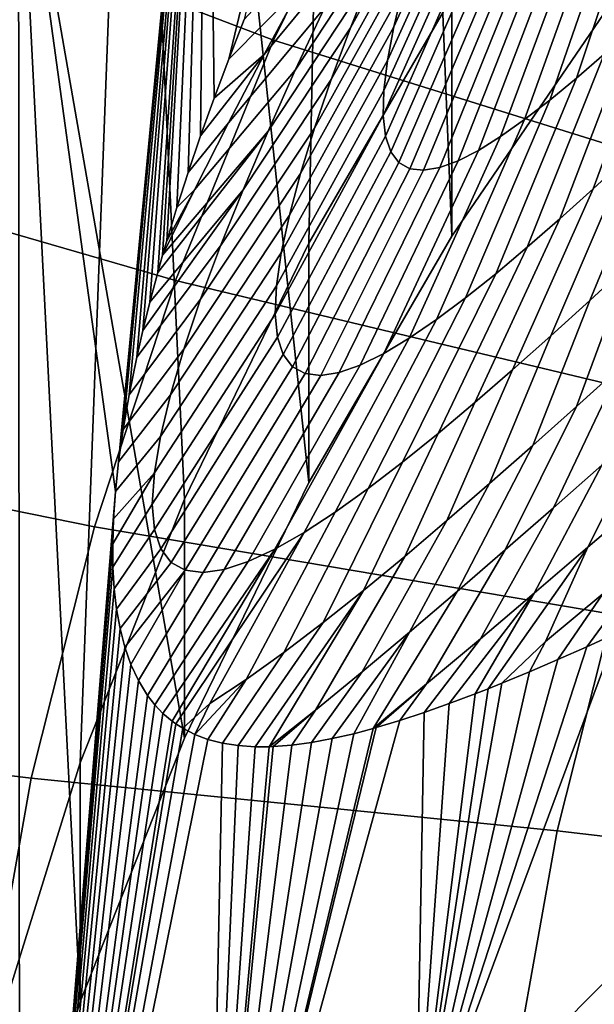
# Model space of a CAD drawing. Header units: metres. Extents: x -24 to 94, y -256 to 25.
# Tile 16 of 195: x -18.75 to -15.95, y -218.68 to -213.89. Entities that reach past the tile are written whole.
import ezdxf

# ---------------------------------------------------------------- set-up
doc = ezdxf.new("R2010")
doc.units = ezdxf.units.M
doc.layers.add('solid_10_061_003_XXX', color=7, linetype='CONTINUOUS')

msp = doc.modelspace()

# ---------------------------------------------------------------- linework, layer by layer
at = {"layer": 'solid_10_061_003_XXX'}
for points in [[(-18.202873, -210.812164, 325.792633), (-17.23601, -209.616806, 325.472321), (-17.342176, -214.974304, 326.907867), (-17.946753, -216.220047, 327.241669)], [(-17.23601, -209.616806, 325.472321), (-16.645056, -213.774506, 326.586365), (-17.342176, -214.974304, 326.907867)], [(-16.645071, -214.939209, 322.239716), (-16.830866, -210.327957, 321.00412), (-17.837408, -211.504593, 321.319397), (-17.342161, -216.138962, 322.561188)], [(-17.731882, -214.077499, 311.191071), (-17.80316, -214.26712, 310.837799), (-17.837408, -211.504593, 321.319397), (-16.830866, -210.327957, 321.00412)], [(-17.656092, -213.884949, 311.536865), (-17.731882, -214.077499, 311.191071), (-16.830866, -210.327957, 321.00412)], [(-16.645071, -214.939209, 322.239716), (-15.859187, -213.791809, 321.932281), (-16.830866, -210.327957, 321.00412)], [(-19.081087, -212.069809, 326.129608), (-18.202873, -210.812164, 325.792633), (-18.455559, -217.505035, 327.585968), (-18.865913, -218.82251, 327.938995)], [(-18.202873, -210.812164, 325.792633), (-17.946753, -216.220047, 327.241669), (-18.455559, -217.505035, 327.585968)], [(-17.342161, -216.138962, 322.561188), (-17.837408, -211.504593, 321.319397), (-18.755951, -212.746521, 321.652191), (-17.946764, -217.384766, 322.894989)], [(-18.268414, -216.038849, 306.63678), (-18.284008, -216.183609, 306.18042), (-18.755951, -212.746521, 321.652191), (-17.837408, -211.504593, 321.319397)], [(-18.246161, -215.881943, 307.102966), (-18.268414, -216.038849, 306.63678), (-17.837408, -211.504593, 321.319397)], [(-18.216711, -215.712341, 307.578613), (-18.246161, -215.881943, 307.102966), (-17.837408, -211.504593, 321.319397)], [(-18.179409, -215.529251, 308.06366), (-18.216711, -215.712341, 307.578613), (-17.837408, -211.504593, 321.319397)], [(-18.149666, -215.398911, 308.392944), (-18.179409, -215.529251, 308.06366), (-17.837408, -211.504593, 321.319397)], [(-18.115721, -215.261475, 308.727295), (-18.149666, -215.398911, 308.392944), (-17.837408, -211.504593, 321.319397)], [(-18.077156, -215.116302, 309.067413), (-18.115721, -215.261475, 308.727295), (-17.837408, -211.504593, 321.319397)], [(-18.053905, -215.033157, 309.256714), (-18.077156, -215.116302, 309.067413), (-17.837408, -211.504593, 321.319397)], [(-18.033596, -214.963013, 309.413177), (-18.053905, -215.033157, 309.256714), (-17.837408, -211.504593, 321.319397)], [(-17.984457, -214.800644, 309.765625), (-18.033596, -214.963013, 309.413177), (-17.837408, -211.504593, 321.319397)], [(-17.929741, -214.630173, 310.121826), (-17.984457, -214.800644, 309.765625), (-17.837408, -211.504593, 321.319397)], [(-17.869129, -214.45163, 310.480682), (-17.929741, -214.630173, 310.121826), (-17.837408, -211.504593, 321.319397)], [(-17.80316, -214.26712, 310.837799), (-17.869129, -214.45163, 310.480682), (-17.837408, -211.504593, 321.319397)], [(-17.513292, -213.98436, 335.660461), (-16.953339, -212.847061, 335.355713), (-19.115328, -211.809921, 333.896942), (-19.777746, -213.12178, 334.248474)], [(-16.645056, -213.774506, 326.586365), (-15.859133, -212.62706, 326.278931), (-15.859187, -213.791809, 321.932281), (-16.645071, -214.939209, 322.239716)], [(-18.45554, -218.669662, 323.239288), (-18.755951, -212.746521, 321.652191), (-19.58201, -214.047699, 322.000824), (-18.865959, -219.987366, 323.592377)], [(-18.750408, -221.926514, 287.35965), (-19.578575, -223.229919, 287.708893), (-19.58201, -214.047699, 322.000824), (-18.755951, -212.746521, 321.652191)], [(-18.45554, -218.669662, 323.239288), (-17.946764, -217.384766, 322.894989), (-18.755951, -212.746521, 321.652191)], [(-18.284008, -216.183609, 306.18042), (-18.750408, -221.926514, 287.35965), (-18.755951, -212.746521, 321.652191)], [(-16.455908, -212.799454, 305.795837), (-16.491505, -212.963623, 305.421875), (-16.926977, -213.919937, 305.763031), (-16.882631, -213.736496, 306.16684)], [(-15.112148, -214.733795, 336.893219), (-14.628966, -213.752426, 336.630249), (-16.953339, -212.847061, 335.355713), (-17.513292, -213.98436, 335.660461)], [(-16.591583, -212.853378, 307.649017), (-16.679689, -213.093002, 307.299927), (-17.138443, -213.925598, 307.758026), (-17.03426, -213.662842, 308.128906)], [(-16.491505, -212.963623, 305.421875), (-16.516047, -213.110962, 305.03891), (-16.958376, -214.084976, 305.348236), (-16.926977, -213.919937, 305.763031)], [(-17.99159, -215.155914, 335.974365), (-17.513292, -213.98436, 335.660461), (-19.777746, -213.12178, 334.248474), (-20.343832, -214.475143, 334.611084)], [(-16.797777, -213.10939, 308.817871), (-16.920357, -213.390167, 308.482178), (-17.407417, -214.131577, 308.993256), (-17.265224, -213.827484, 309.346558)], [(-16.679689, -213.093002, 307.299927), (-16.758154, -213.321243, 306.936188), (-17.231831, -214.176559, 307.36969), (-17.138443, -213.925598, 307.758026)], [(-16.516047, -213.110962, 305.03891), (-16.529009, -213.239883, 304.648254), (-16.976089, -214.229645, 304.923981), (-16.958376, -214.084976, 305.348236)], [(-15.709214, -213.188202, 299.541412), (-15.590584, -213.083801, 299.186584), (-15.902519, -214.05278, 299.048401), (-16.037651, -214.169785, 299.420776)], [(-17.379309, -213.720306, 310.660034), (-16.957197, -213.202469, 309.993683), (-17.114779, -213.517212, 309.67981), (-17.55983, -214.055389, 310.342773)], [(-15.822479, -213.283463, 299.903839), (-15.709214, -213.188202, 299.541412), (-16.037651, -214.169785, 299.420776), (-16.167208, -214.276718, 299.803009)], [(-16.529009, -213.239883, 304.648254), (-16.529991, -213.349243, 304.251282), (-16.979536, -214.352524, 304.492126), (-16.976089, -214.229645, 304.923981)], [(-15.929853, -213.368332, 300.273834), (-15.822479, -213.283463, 299.903839), (-16.167208, -214.276718, 299.803009), (-16.290483, -214.372101, 300.195129)], [(-16.758154, -213.321243, 306.936188), (-16.826084, -213.536346, 306.558258), (-17.313293, -214.413666, 306.964478), (-17.231831, -214.176559, 307.36969)], [(-16.529991, -213.349243, 304.251282), (-16.518715, -213.438156, 303.849396), (-16.968306, -214.452499, 304.054535), (-16.979536, -214.352524, 304.492126)], [(-17.379309, -213.720306, 310.660034), (-17.731882, -214.077499, 311.191071), (-17.656092, -213.884949, 311.536865), (-17.192921, -213.383316, 310.956757)], [(-16.920357, -213.390167, 308.482178), (-17.03426, -213.662842, 308.128906), (-17.540159, -214.427643, 308.619476), (-17.407417, -214.131577, 308.993256)], [(-16.030729, -213.441376, 300.651245), (-15.929853, -213.368332, 300.273834), (-16.290483, -214.372101, 300.195129), (-16.406668, -214.454346, 300.596924)], [(-16.518715, -213.438156, 303.849396), (-16.495199, -213.50592, 303.444), (-16.942392, -214.528625, 303.613129), (-16.968306, -214.452499, 304.054535)], [(-16.124445, -213.501144, 301.035736), (-16.030729, -213.441376, 300.651245), (-16.406668, -214.454346, 300.596924), (-16.514885, -214.521774, 301.008087)], [(-16.495199, -213.50592, 303.444), (-16.459766, -213.552963, 303.036926), (-16.902235, -214.581406, 303.170319), (-16.942392, -214.528625, 303.613129)], [(-16.21027, -213.546219, 301.426758), (-16.124445, -213.501144, 301.035736), (-16.514885, -214.521774, 301.008087), (-16.614164, -214.572739, 301.427856)], [(-17.55983, -214.055389, 310.342773), (-17.114779, -213.517212, 309.67981), (-17.265224, -213.827484, 309.346558), (-17.733358, -214.3871, 310.003937)], [(-16.826084, -213.536346, 306.558258), (-16.882631, -213.736496, 306.16684), (-17.381737, -214.634842, 306.543182), (-17.313293, -214.413666, 306.964478)], [(-16.459766, -213.552963, 303.036926), (-16.412922, -213.579636, 302.630005), (-16.848497, -214.611191, 302.728333), (-16.902235, -214.581406, 303.170319)], [(-16.287466, -213.575134, 301.823486), (-16.21027, -213.546219, 301.426758), (-16.614164, -214.572739, 301.427856), (-16.703529, -214.60556, 301.855377)], [(-16.412922, -213.579636, 302.630005), (-16.355257, -213.586685, 302.224976), (-16.78196, -214.618835, 302.289368), (-16.848497, -214.611191, 302.728333)], [(-16.355257, -213.586685, 302.224976), (-16.287466, -213.575134, 301.823486), (-16.703529, -214.60556, 301.855377), (-16.78196, -214.618835, 302.289368)], [(-17.03426, -213.662842, 308.128906), (-17.138443, -213.925598, 307.758026), (-17.662174, -214.713669, 308.225159), (-17.540159, -214.427643, 308.619476)], [(-15.617858, -213.794189, 298.332397), (-15.46926, -213.655075, 297.988159), (-15.788536, -214.55571, 297.771271), (-15.955371, -214.70874, 298.127747)], [(-17.55983, -214.055389, 310.342773), (-17.80316, -214.26712, 310.837799), (-17.731882, -214.077499, 311.191071), (-17.379309, -213.720306, 310.660034)], [(-16.882631, -213.736496, 306.16684), (-16.926977, -213.919937, 305.763031), (-17.436113, -214.838089, 306.107086), (-17.381737, -214.634842, 306.543182)], [(-17.342176, -214.974304, 326.907867), (-16.645056, -213.774506, 326.586365), (-16.645071, -214.939209, 322.239716), (-17.342161, -216.138962, 322.561188)], [(-15.762417, -213.92717, 298.685699), (-15.617858, -213.794189, 298.332397), (-15.955371, -214.70874, 298.127747), (-16.118345, -214.855118, 298.495392)], [(-17.733358, -214.3871, 310.003937), (-17.265224, -213.827484, 309.346558), (-17.407417, -214.131577, 308.993256), (-17.898624, -214.713669, 309.6427)], [(-17.138443, -213.925598, 307.758026), (-17.231831, -214.176559, 307.36969), (-17.772142, -214.987518, 307.810425), (-17.662174, -214.713669, 308.225159)], [(-16.926977, -213.919937, 305.763031), (-16.958376, -214.084976, 305.348236), (-17.475447, -215.021362, 305.657806), (-17.436113, -214.838089, 306.107086)], [(-15.902519, -214.05278, 299.048401), (-15.762417, -213.92717, 298.685699), (-16.118345, -214.855118, 298.495392), (-16.276917, -214.993515, 298.874725)], [(-15.524871, -215.744736, 337.164093), (-15.112148, -214.733795, 336.893219), (-17.513292, -213.98436, 335.660461), (-17.99159, -215.155914, 335.974365)], [(-17.55983, -214.055389, 310.342773), (-17.733358, -214.3871, 310.003937), (-17.929741, -214.630173, 310.121826), (-17.869129, -214.45163, 310.480682)], [(-17.55983, -214.055389, 310.342773), (-17.869129, -214.45163, 310.480682), (-17.80316, -214.26712, 310.837799)], [(-16.037651, -214.169785, 299.420776), (-15.902519, -214.05278, 299.048401), (-16.276917, -214.993515, 298.874725), (-16.430424, -215.122528, 299.266083)], [(-16.958376, -214.084976, 305.348236), (-16.976089, -214.229645, 304.923981), (-17.498753, -215.182373, 305.197235), (-17.475447, -215.021362, 305.657806)], [(-17.898624, -214.713669, 309.6427), (-17.407417, -214.131577, 308.993256), (-17.540159, -214.427643, 308.619476), (-18.053905, -215.033157, 309.256714)], [(-17.231831, -214.176559, 307.36969), (-17.313293, -214.413666, 306.964478), (-17.868671, -215.246902, 307.375977), (-17.772142, -214.987518, 307.810425)], [(-16.167208, -214.276718, 299.803009), (-16.037651, -214.169785, 299.420776), (-16.430424, -215.122528, 299.266083), (-16.578087, -215.240524, 299.669678)], [(-16.976089, -214.229645, 304.923981), (-16.979536, -214.352524, 304.492126), (-17.505236, -215.319427, 304.72757), (-17.498753, -215.182373, 305.197235)], [(-15.618283, -214.397232, 297.425446), (-15.444957, -214.234375, 297.089691), (-15.779854, -215.075989, 296.815155), (-15.972618, -215.252747, 297.159912)], [(-16.290483, -214.372101, 300.195129), (-16.167208, -214.276718, 299.803009), (-16.578087, -215.240524, 299.669678), (-16.719011, -215.345856, 300.085632)], [(-16.979536, -214.352524, 304.492126), (-16.968306, -214.452499, 304.054535), (-17.494331, -215.431122, 304.251312), (-17.505236, -215.319427, 304.72757)], [(-17.733358, -214.3871, 310.003937), (-17.898624, -214.713669, 309.6427), (-17.984457, -214.800644, 309.765625), (-17.929741, -214.630173, 310.121826)], [(-17.313293, -214.413666, 306.964478), (-17.381737, -214.634842, 306.543182), (-17.950403, -215.489456, 306.922699), (-17.868671, -215.246902, 307.375977)], [(-16.406668, -214.454346, 300.596924), (-16.290483, -214.372101, 300.195129), (-16.719011, -215.345856, 300.085632), (-16.852158, -215.436691, 300.513733)], [(-15.788536, -214.55571, 297.771271), (-15.618283, -214.397232, 297.425446), (-15.972618, -215.252747, 297.159912), (-16.162678, -215.42482, 297.516754)], [(-17.540159, -214.427643, 308.619476), (-17.662174, -214.713669, 308.225159), (-18.115721, -215.261475, 308.727295), (-18.077156, -215.116302, 309.067413)], [(-17.540159, -214.427643, 308.619476), (-18.077156, -215.116302, 309.067413), (-18.053905, -215.033157, 309.256714)], [(-16.968306, -214.452499, 304.054535), (-16.942392, -214.528625, 303.613129), (-17.466002, -215.516266, 303.770935), (-17.494331, -215.431122, 304.251312)], [(-16.514885, -214.521774, 301.008087), (-16.406668, -214.454346, 300.596924), (-16.852158, -215.436691, 300.513733), (-16.976414, -215.511169, 300.953613)], [(-18.386005, -216.356262, 336.29599), (-17.99159, -215.155914, 335.974365), (-20.343832, -214.475143, 334.611084), (-20.810818, -215.863388, 334.983063)], [(-16.942392, -214.528625, 303.613129), (-16.902235, -214.581406, 303.170319), (-17.420818, -215.575455, 303.28949), (-17.466002, -215.516266, 303.770935)], [(-16.614164, -214.572739, 301.427856), (-16.514885, -214.521774, 301.008087), (-16.976414, -215.511169, 300.953613), (-17.090544, -215.567429, 301.404388)], [(-15.955371, -214.70874, 298.127747), (-15.788536, -214.55571, 297.771271), (-16.162678, -215.42482, 297.516754), (-16.349596, -215.591064, 297.886353)], [(-16.902235, -214.581406, 303.170319), (-16.848497, -214.611191, 302.728333), (-17.359623, -215.609009, 302.809662), (-17.420818, -215.575455, 303.28949)], [(-16.78196, -214.618835, 302.289368), (-16.703529, -214.60556, 301.855377), (-17.193302, -215.603516, 301.865051), (-17.283401, -215.617905, 302.334106)], [(-16.703529, -214.60556, 301.855377), (-16.614164, -214.572739, 301.427856), (-17.090544, -215.567429, 301.404388), (-17.193302, -215.603516, 301.865051)], [(-17.381737, -214.634842, 306.543182), (-17.436113, -214.838089, 306.107086), (-18.016037, -215.71286, 306.452087), (-17.950403, -215.489456, 306.922699)], [(-16.848497, -214.611191, 302.728333), (-16.78196, -214.618835, 302.289368), (-17.283401, -215.617905, 302.334106), (-17.359623, -215.609009, 302.809662)], [(-17.662174, -214.713669, 308.225159), (-17.772142, -214.987518, 307.810425), (-18.179409, -215.529251, 308.06366), (-18.149666, -215.398911, 308.392944)], [(-17.662174, -214.713669, 308.225159), (-18.149666, -215.398911, 308.392944), (-18.115721, -215.261475, 308.727295)], [(-17.898624, -214.713669, 309.6427), (-18.053905, -215.033157, 309.256714), (-18.033596, -214.963013, 309.413177)], [(-17.898624, -214.713669, 309.6427), (-18.033596, -214.963013, 309.413177), (-17.984457, -214.800644, 309.765625)], [(-16.118345, -214.855118, 298.495392), (-15.955371, -214.70874, 298.127747), (-16.349596, -215.591064, 297.886353), (-16.532818, -215.750183, 298.26944)], [(-17.436113, -214.838089, 306.107086), (-17.475447, -215.021362, 305.657806), (-18.064339, -215.914825, 305.965942), (-18.016037, -215.71286, 306.452087)], [(-16.276917, -214.993515, 298.874725), (-16.118345, -214.855118, 298.495392), (-16.532818, -215.750183, 298.26944), (-16.711662, -215.900696, 298.666534)], [(-15.779854, -215.075989, 296.815155), (-15.584722, -214.895645, 296.48172), (-15.822527, -215.575684, 295.970245), (-16.036903, -215.768906, 296.300232)], [(-17.772142, -214.987518, 307.810425), (-17.868671, -215.246902, 307.375977), (-18.216711, -215.712341, 307.578613), (-18.179409, -215.529251, 308.06366)], [(-17.946753, -216.220047, 327.241669), (-17.342176, -214.974304, 326.907867), (-17.342161, -216.138962, 322.561188), (-17.946764, -217.384766, 322.894989)], [(-16.430424, -215.122528, 299.266083), (-16.276917, -214.993515, 298.874725), (-16.711662, -215.900696, 298.666534), (-16.885311, -216.041061, 299.078156)], [(-17.475447, -215.021362, 305.657806), (-17.498753, -215.182373, 305.197235), (-18.094044, -216.092697, 305.466461), (-18.064339, -215.914825, 305.965942)], [(-15.972618, -215.252747, 297.159912), (-15.779854, -215.075989, 296.815155), (-16.036903, -215.768906, 296.300232), (-16.249594, -215.958954, 296.6427)], [(-16.578087, -215.240524, 299.669678), (-16.430424, -215.122528, 299.266083), (-16.885311, -216.041061, 299.078156), (-17.052799, -216.169464, 299.504608)], [(-15.865209, -216.780502, 337.44162), (-15.524871, -215.744736, 337.164093), (-17.99159, -215.155914, 335.974365), (-18.386005, -216.356262, 336.29599)], [(-17.498753, -215.182373, 305.197235), (-17.505236, -215.319427, 304.72757), (-18.10412, -216.244476, 304.956299), (-18.094044, -216.092697, 305.466461)], [(-17.868671, -215.246902, 307.375977), (-17.950403, -215.489456, 306.922699), (-18.246161, -215.881943, 307.102966), (-18.216711, -215.712341, 307.578613)], [(-16.719011, -215.345856, 300.085632), (-16.578087, -215.240524, 299.669678), (-17.052799, -216.169464, 299.504608), (-17.213018, -216.284088, 299.946014)], [(-16.162678, -215.42482, 297.516754), (-15.972618, -215.252747, 297.159912), (-16.249594, -215.958954, 296.6427), (-16.46026, -216.144882, 296.998505)], [(-17.505236, -215.319427, 304.72757), (-17.494331, -215.431122, 304.251312), (-18.093821, -216.368469, 304.438599), (-18.10412, -216.244476, 304.956299)], [(-16.852158, -215.436691, 300.513733), (-16.719011, -215.345856, 300.085632), (-17.213018, -216.284088, 299.946014), (-17.364685, -216.382874, 300.402161)], [(-16.349596, -215.591064, 297.886353), (-16.162678, -215.42482, 297.516754), (-16.46026, -216.144882, 296.998505), (-16.668451, -216.325485, 297.368469)], [(-15.822527, -215.575684, 295.970245), (-15.606713, -215.380203, 295.651886), (-15.913344, -216.055252, 295.19577), (-16.149284, -216.262512, 295.513855)], [(-17.494331, -215.431122, 304.251312), (-17.466002, -215.516266, 303.770935), (-18.063072, -216.463287, 303.916565), (-18.093821, -216.368469, 304.438599)], [(-16.976414, -215.511169, 300.953613), (-16.852158, -215.436691, 300.513733), (-17.364685, -216.382874, 300.402161), (-17.506424, -216.46376, 300.87265)], [(-17.950403, -215.489456, 306.922699), (-18.016037, -215.71286, 306.452087), (-18.268414, -216.038849, 306.63678), (-18.246161, -215.881943, 307.102966)], [(-17.466002, -215.516266, 303.770935), (-17.420818, -215.575455, 303.28949), (-18.01259, -216.52948, 303.393799), (-18.063072, -216.463287, 303.916565)], [(-17.090544, -215.567429, 301.404388), (-16.976414, -215.511169, 300.953613), (-17.506424, -216.46376, 300.87265), (-17.636715, -216.524643, 301.356506)], [(-17.193302, -215.603516, 301.865051), (-17.090544, -215.567429, 301.404388), (-17.636715, -216.524643, 301.356506), (-17.754021, -216.56337, 301.852509)], [(-17.420818, -215.575455, 303.28949), (-17.359623, -215.609009, 302.809662), (-17.943413, -216.567444, 302.873566), (-18.01259, -216.52948, 303.393799)], [(-17.359623, -215.609009, 302.809662), (-17.283401, -215.617905, 302.334106), (-17.856754, -216.578232, 302.358917), (-17.943413, -216.567444, 302.873566)], [(-17.283401, -215.617905, 302.334106), (-17.193302, -215.603516, 301.865051), (-17.754021, -216.56337, 301.852509), (-17.856754, -216.578232, 302.358917)], [(-16.532818, -215.750183, 298.26944), (-16.349596, -215.591064, 297.886353), (-16.668451, -216.325485, 297.368469), (-16.873604, -216.499573, 297.753448)], [(-16.036903, -215.768906, 296.300232), (-15.822527, -215.575684, 295.970245), (-16.149284, -216.262512, 295.513855), (-16.384405, -216.467712, 295.84491)], [(-15.676776, -215.84668, 294.88974), (-15.43969, -215.637527, 294.594879), (-15.719375, -216.231018, 294.090881), (-15.981295, -216.454849, 294.387939)], [(-18.064339, -215.914825, 305.965942), (-18.284008, -216.183609, 306.18042), (-18.268414, -216.038849, 306.63678), (-18.016037, -215.71286, 306.452087)], [(-16.711662, -215.900696, 298.666534), (-16.532818, -215.750183, 298.26944), (-16.873604, -216.499573, 297.753448), (-17.075008, -216.665649, 298.154114)], [(-16.249594, -215.958954, 296.6427), (-16.036903, -215.768906, 296.300232), (-16.384405, -216.467712, 295.84491), (-16.618435, -216.669922, 296.18985)], [(-15.913344, -216.055252, 295.19577), (-15.676776, -215.84668, 294.88974), (-15.981295, -216.454849, 294.387939), (-16.243361, -216.678314, 294.697723)], [(-18.694695, -217.579819, 336.62384), (-18.386005, -216.356262, 336.29599), (-20.810818, -215.863388, 334.983063), (-21.176384, -217.279633, 335.362549)], [(-16.885311, -216.041061, 299.078156), (-16.711662, -215.900696, 298.666534), (-17.075008, -216.665649, 298.154114), (-17.271818, -216.822174, 298.571198)], [(-18.094044, -216.092697, 305.466461), (-18.293404, -216.31662, 305.73468), (-18.284008, -216.183609, 306.18042), (-18.064339, -215.914825, 305.965942)], [(-16.46026, -216.144882, 296.998505), (-16.249594, -215.958954, 296.6427), (-16.618435, -216.669922, 296.18985), (-16.851002, -216.868179, 296.549713)], [(-17.052799, -216.169464, 299.504608), (-16.885311, -216.041061, 299.078156), (-17.271818, -216.822174, 298.571198), (-17.463011, -216.967392, 299.005157)], [(-18.094044, -216.092697, 305.466461), (-18.10412, -216.244476, 304.956299), (-18.295921, -216.551498, 304.871674), (-18.297173, -216.438492, 305.300171)], [(-18.094044, -216.092697, 305.466461), (-18.297173, -216.438492, 305.300171), (-18.293404, -216.31662, 305.73468)], [(-16.149284, -216.262512, 295.513855), (-15.913344, -216.055252, 295.19577), (-16.243361, -216.678314, 294.697723), (-16.505442, -216.90062, 295.02121)], [(-16.668451, -216.325485, 297.368469), (-16.46026, -216.144882, 296.998505), (-16.851002, -216.868179, 296.549713), (-17.081614, -217.061295, 296.925446)], [(-18.284008, -216.183609, 306.18042), (-18.293404, -216.31662, 305.73468), (-18.750408, -221.926514, 287.35965)], [(-17.213018, -216.284088, 299.946014), (-17.052799, -216.169464, 299.504608), (-17.463011, -216.967392, 299.005157), (-17.647415, -217.09935, 299.45636)], [(-18.455559, -217.505035, 327.585968), (-17.946753, -216.220047, 327.241669), (-17.946764, -217.384766, 322.894989), (-18.45554, -218.669662, 323.239288)], [(-15.981295, -216.454849, 294.387939), (-15.719375, -216.231018, 294.090881), (-15.908484, -216.682709, 293.44223), (-16.188074, -216.913467, 293.726929)], [(-18.10412, -216.244476, 304.956299), (-18.093821, -216.368469, 304.438599), (-18.28965, -216.65712, 304.443665), (-18.295921, -216.551498, 304.871674)], [(-17.364685, -216.382874, 300.402161), (-17.213018, -216.284088, 299.946014), (-17.647415, -217.09935, 299.45636), (-17.823666, -217.216095, 299.924805)], [(-16.384405, -216.467712, 295.84491), (-16.149284, -216.262512, 295.513855), (-16.505442, -216.90062, 295.02121), (-16.767323, -217.121002, 295.359528)], [(-18.293404, -216.31662, 305.73468), (-18.297173, -216.438492, 305.300171), (-18.750408, -221.926514, 287.35965)], [(-16.873604, -216.499573, 297.753448), (-16.668451, -216.325485, 297.368469), (-17.081614, -217.061295, 296.925446), (-17.309656, -217.248001, 297.317963)], [(-16.131577, -217.836304, 337.724548), (-15.865209, -216.780502, 337.44162), (-18.386005, -216.356262, 336.29599), (-18.694695, -217.579819, 336.62384)], [(-18.093821, -216.368469, 304.438599), (-18.063072, -216.463287, 303.916565), (-18.27817, -216.756592, 304.010559), (-18.28965, -216.65712, 304.443665)], [(-17.506424, -216.46376, 300.87265), (-17.364685, -216.382874, 300.402161), (-17.989943, -217.314468, 300.41214), (-18.006622, -217.302338, 300.543335)], [(-17.364685, -216.382874, 300.402161), (-17.823666, -217.216095, 299.924805), (-17.955257, -217.336533, 300.151855), (-17.989943, -217.314468, 300.41214)], [(-18.297173, -216.438492, 305.300171), (-18.295921, -216.551498, 304.871674), (-18.750408, -221.926514, 287.35965)], [(-18.01259, -216.52948, 303.393799), (-18.26137, -216.851196, 303.5672), (-18.27817, -216.756592, 304.010559), (-18.063072, -216.463287, 303.916565)], [(-17.636715, -216.524643, 301.356506), (-17.506424, -216.46376, 300.87265), (-18.052069, -217.264053, 300.921356), (-18.092009, -217.222275, 301.28537)], [(-17.506424, -216.46376, 300.87265), (-18.006622, -217.302338, 300.543335), (-18.052069, -217.264053, 300.921356)], [(-16.618435, -216.669922, 296.18985), (-16.384405, -216.467712, 295.84491), (-16.767323, -217.121002, 295.359528), (-17.028498, -217.338226, 295.713806)], [(-16.243361, -216.678314, 294.697723), (-15.981295, -216.454849, 294.387939), (-16.468224, -217.144028, 294.024536), (-16.53124, -217.168777, 294.194763)], [(-15.981295, -216.454849, 294.387939), (-16.188074, -216.913467, 293.726929), (-16.400894, -217.116959, 293.847351), (-16.468224, -217.144028, 294.024536)], [(-15.908484, -216.682709, 293.44223), (-15.629775, -216.452621, 293.169495), (-15.987054, -216.939545, 292.851562), (-16.128698, -217.00209, 293.17569)], [(-15.629775, -216.452621, 293.169495), (-15.84192, -216.873962, 292.535187), (-15.987054, -216.939545, 292.851562)], [(-17.754021, -216.56337, 301.852509), (-17.636715, -216.524643, 301.356506), (-18.092009, -217.222275, 301.28537), (-18.127213, -217.177307, 301.637665)], [(-17.075008, -216.665649, 298.154114), (-16.873604, -216.499573, 297.753448), (-17.309656, -217.248001, 297.317963), (-17.533991, -217.426392, 297.728058)], [(-18.295921, -216.551498, 304.871674), (-18.28965, -216.65712, 304.443665), (-18.750408, -221.926514, 287.35965)], [(-17.943413, -216.567444, 302.873566), (-18.238527, -216.94104, 303.109497), (-18.26137, -216.851196, 303.5672), (-18.01259, -216.52948, 303.393799)], [(-17.943413, -216.567444, 302.873566), (-18.209061, -217.02565, 302.636505), (-18.238527, -216.94104, 303.109497)], [(-17.943413, -216.567444, 302.873566), (-17.856754, -216.578232, 302.358917), (-18.172253, -217.104553, 302.146667), (-18.209061, -217.02565, 302.636505)], [(-17.856754, -216.578232, 302.358917), (-17.754021, -216.56337, 301.852509), (-18.127213, -217.177307, 301.637665), (-18.172253, -217.104553, 302.146667)], [(-18.28965, -216.65712, 304.443665), (-18.27817, -216.756592, 304.010559), (-18.750408, -221.926514, 287.35965)], [(-17.075008, -216.665649, 298.154114), (-17.602842, -217.426559, 298.059937), (-17.685083, -217.421127, 298.48175), (-17.271818, -216.822174, 298.571198)], [(-17.075008, -216.665649, 298.154114), (-17.533991, -217.426392, 297.728058), (-17.602842, -217.426559, 298.059937)], [(-16.851002, -216.868179, 296.549713), (-16.618435, -216.669922, 296.18985), (-17.028498, -217.338226, 295.713806), (-17.12237, -217.363144, 296.043488)], [(-16.243361, -216.678314, 294.697723), (-16.657715, -217.216644, 294.549835), (-16.7801, -217.260193, 294.912323), (-16.505442, -216.90062, 295.02121)], [(-16.243361, -216.678314, 294.697723), (-16.53124, -217.168777, 294.194763), (-16.657715, -217.216644, 294.549835)], [(-16.188074, -216.913467, 293.726929), (-15.908484, -216.682709, 293.44223), (-16.128698, -217.00209, 293.17569), (-16.266636, -217.061264, 293.507629)], [(-18.27817, -216.756592, 304.010559), (-18.26137, -216.851196, 303.5672), (-18.750408, -221.926514, 287.35965)], [(-15.693279, -216.805466, 292.226624), (-15.727561, -218.397552, 286.414062), (-16.820133, -219.504364, 286.710632), (-15.84192, -216.873962, 292.535187)], [(-15.865209, -216.780502, 337.44162), (-16.131577, -217.836304, 337.724548), (-13.517824, -218.141296, 338.684814), (-13.294616, -217.256577, 338.447754)], [(-18.26137, -216.851196, 303.5672), (-18.238527, -216.94104, 303.109497), (-18.750408, -221.926514, 287.35965)], [(-17.271818, -216.822174, 298.571198), (-17.685083, -217.421127, 298.48175), (-17.761801, -217.409042, 298.905853), (-17.463011, -216.967392, 299.005157)], [(-16.851002, -216.868179, 296.549713), (-17.227648, -217.387207, 296.434296), (-17.32843, -217.405838, 296.831635), (-17.081614, -217.061295, 296.925446)], [(-16.851002, -216.868179, 296.549713), (-17.12237, -217.363144, 296.043488), (-17.227648, -217.387207, 296.434296)], [(-16.505442, -216.90062, 295.02121), (-16.7801, -217.260193, 294.912323), (-16.898451, -217.299362, 295.282196), (-16.767323, -217.121002, 295.359528)], [(-15.987054, -216.939545, 292.851562), (-15.84192, -216.873962, 292.535187), (-16.820133, -219.504364, 286.710632)], [(-18.238527, -216.94104, 303.109497), (-18.209061, -217.02565, 302.636505), (-18.750408, -221.926514, 287.35965)], [(-16.128698, -217.00209, 293.17569), (-15.987054, -216.939545, 292.851562), (-16.820133, -219.504364, 286.710632)], [(-16.188074, -216.913467, 293.726929), (-16.266636, -217.061264, 293.507629), (-16.400894, -217.116959, 293.847351)], [(-17.647415, -217.09935, 299.45636), (-17.463011, -216.967392, 299.005157), (-17.761801, -217.409042, 298.905853), (-17.832798, -217.390656, 299.329163)], [(-16.266636, -217.061264, 293.507629), (-16.128698, -217.00209, 293.17569), (-16.820133, -219.504364, 286.710632)], [(-18.209061, -217.02565, 302.636505), (-18.172253, -217.104553, 302.146667), (-18.750408, -221.926514, 287.35965)], [(-17.647415, -217.09935, 299.45636), (-17.832798, -217.390656, 299.329163), (-17.897211, -217.366272, 299.745209)], [(-17.823666, -217.216095, 299.924805), (-17.647415, -217.09935, 299.45636), (-17.897211, -217.366272, 299.745209)], [(-17.309656, -217.248001, 297.317963), (-17.081614, -217.061295, 296.925446), (-17.32843, -217.405838, 296.831635), (-17.424463, -217.418716, 297.23465)], [(-16.400894, -217.116959, 293.847351), (-16.266636, -217.061264, 293.507629), (-16.820133, -219.504364, 286.710632)], [(-18.172253, -217.104553, 302.146667), (-18.127213, -217.177307, 301.637665), (-18.750408, -221.926514, 287.35965)], [(-16.767323, -217.121002, 295.359528), (-17.012524, -217.33371, 295.659302), (-17.028498, -217.338226, 295.713806)], [(-16.767323, -217.121002, 295.359528), (-16.898451, -217.299362, 295.282196), (-17.012524, -217.33371, 295.659302)], [(-16.468224, -217.144028, 294.024536), (-16.400894, -217.116959, 293.847351), (-16.820133, -219.504364, 286.710632)], [(-16.53124, -217.168777, 294.194763), (-16.468224, -217.144028, 294.024536), (-16.820133, -219.504364, 286.710632)], [(-18.127213, -217.177307, 301.637665), (-18.092009, -217.222275, 301.28537), (-18.750408, -221.926514, 287.35965)], [(-16.657715, -217.216644, 294.549835), (-16.53124, -217.168777, 294.194763), (-16.820133, -219.504364, 286.710632)], [(-18.092009, -217.222275, 301.28537), (-18.052069, -217.264053, 300.921356), (-18.750408, -221.926514, 287.35965)], [(-17.823666, -217.216095, 299.924805), (-17.897211, -217.366272, 299.745209), (-17.955257, -217.336533, 300.151855)], [(-17.309656, -217.248001, 297.317963), (-17.515865, -217.42572, 297.643585), (-17.533991, -217.426392, 297.728058)], [(-17.309656, -217.248001, 297.317963), (-17.424463, -217.418716, 297.23465), (-17.515865, -217.42572, 297.643585)], [(-16.7801, -217.260193, 294.912323), (-16.657715, -217.216644, 294.549835), (-16.820133, -219.504364, 286.710632)], [(-18.916222, -218.820877, 336.95639), (-18.694695, -217.579819, 336.62384), (-21.176384, -217.279633, 335.362549), (-21.438778, -218.716995, 335.747681)], [(-18.052069, -217.264053, 300.921356), (-18.006622, -217.302338, 300.543335), (-18.750408, -221.926514, 287.35965)], [(-16.7801, -217.260193, 294.912323), (-16.820133, -219.504364, 286.710632), (-17.829412, -220.682617, 287.026367), (-16.898451, -217.299362, 295.282196)], [(-18.006622, -217.302338, 300.543335), (-17.989943, -217.314468, 300.41214), (-18.750408, -221.926514, 287.35965)], [(-17.989943, -217.314468, 300.41214), (-17.955257, -217.336533, 300.151855), (-18.750408, -221.926514, 287.35965)], [(-17.955257, -217.336533, 300.151855), (-17.897211, -217.366272, 299.745209), (-18.750408, -221.926514, 287.35965)], [(-17.012524, -217.33371, 295.659302), (-16.898451, -217.299362, 295.282196), (-17.829412, -220.682617, 287.026367)], [(-17.028498, -217.338226, 295.713806), (-17.012524, -217.33371, 295.659302), (-17.829412, -220.682617, 287.026367)], [(-17.12237, -217.363144, 296.043488), (-17.028498, -217.338226, 295.713806), (-17.829412, -220.682617, 287.026367)], [(-17.897211, -217.366272, 299.745209), (-17.832798, -217.390656, 299.329163), (-18.750408, -221.926514, 287.35965)], [(-17.761801, -217.409042, 298.905853), (-17.829412, -220.682617, 287.026367), (-18.750408, -221.926514, 287.35965), (-17.832798, -217.390656, 299.329163)], [(-17.227648, -217.387207, 296.434296), (-17.12237, -217.363144, 296.043488), (-17.829412, -220.682617, 287.026367)], [(-17.32843, -217.405838, 296.831635), (-17.227648, -217.387207, 296.434296), (-17.829412, -220.682617, 287.026367)], [(-17.424463, -217.418716, 297.23465), (-17.32843, -217.405838, 296.831635), (-17.829412, -220.682617, 287.026367)], [(-17.761801, -217.409042, 298.905853), (-17.685083, -217.421127, 298.48175), (-17.829412, -220.682617, 287.026367)], [(-17.515865, -217.42572, 297.643585), (-17.424463, -217.418716, 297.23465), (-17.829412, -220.682617, 287.026367)], [(-17.685083, -217.421127, 298.48175), (-17.602842, -217.426559, 298.059937), (-17.829412, -220.682617, 287.026367)], [(-17.533991, -217.426392, 297.728058), (-17.515865, -217.42572, 297.643585), (-17.829412, -220.682617, 287.026367)], [(-17.602842, -217.426559, 298.059937), (-17.533991, -217.426392, 297.728058), (-17.829412, -220.682617, 287.026367)], [(-18.865913, -218.82251, 327.938995), (-18.455559, -217.505035, 327.585968), (-18.45554, -218.669662, 323.239288), (-18.865959, -219.987366, 323.592377)], [(-16.322731, -218.907196, 338.011475), (-16.131577, -217.836304, 337.724548), (-18.694695, -217.579819, 336.62384), (-18.916222, -218.820877, 336.95639)], [(-16.131577, -217.836304, 337.724548), (-16.322731, -218.907196, 338.011475), (-13.678007, -219.038681, 338.925262), (-13.517824, -218.141296, 338.684814)], [(-16.438612, -248.779007, 294.554749), (-16.820133, -219.504364, 286.710632), (-15.727561, -218.397552, 286.414062)], [(-15.317584, -249.858841, 294.844086), (-16.438612, -248.779007, 294.554749), (-15.727561, -218.397552, 286.414062)]]:
    msp.add_3dface(points, dxfattribs=at)

doc.saveas('drawing.dxf')
